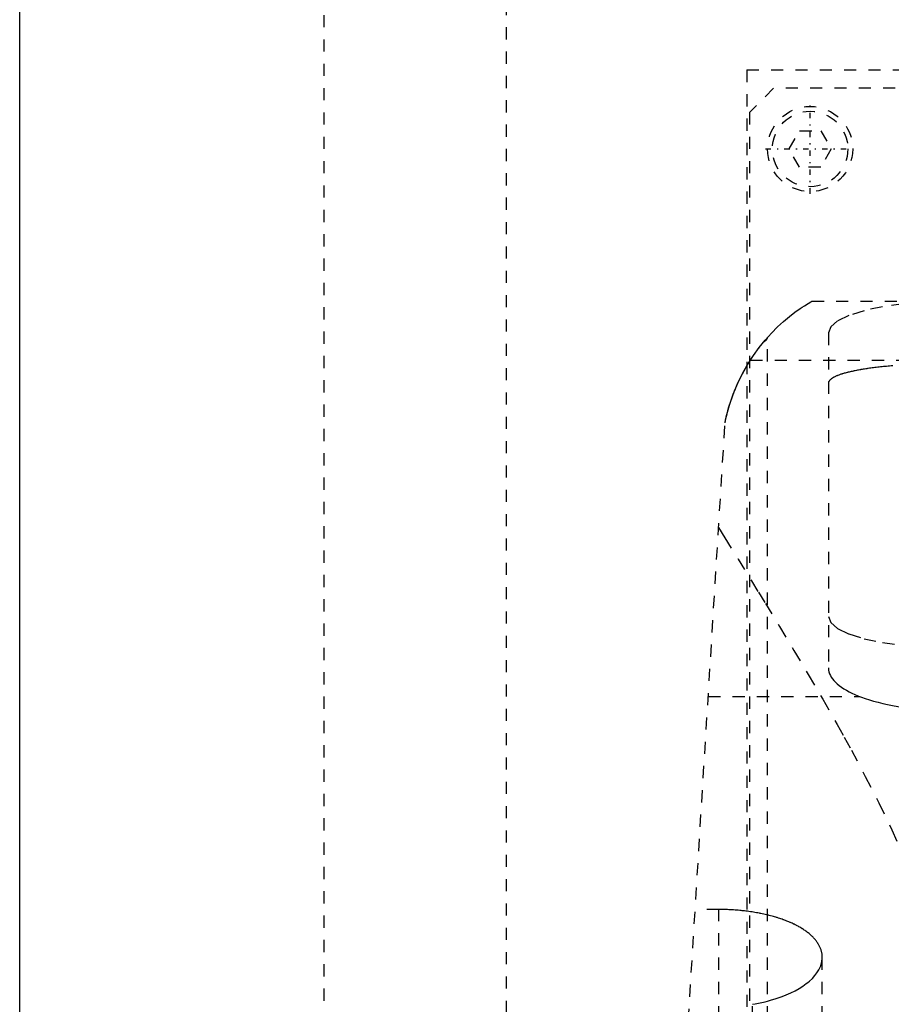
# Model space of a CAD drawing. Extents: x -105 to 105, y -104 to 484.
# Tile 7 of 10: x -105 to -33, y 192 to 273. Entities that reach past the tile are written whole.
import ezdxf

# ---------------------------------------------------------------- set-up
doc = ezdxf.new("R2010")
doc.units = 0
doc.linetypes.add('CENTER', pattern=[1.5, 0.45, -0.5, 0.05, -0.5])
doc.linetypes.add('DASHED', pattern=[2, 1, -1])
for name, color, linetype in [('AM_0', 7, 'CONTINUOUS'), ('AM_3', 7, 'DASHED'), ('AM_7', 7, 'CENTER')]:
    doc.layers.add(name, color=color, linetype=linetype)

msp = doc.modelspace()

# ---------------------------------------------------------------- linework, layer by layer
at = {"layer": 'AM_0', "color": 7, "linetype": 'CONTINUOUS'}
msp.add_line((-105, 21.5), (-105, 311.5), dxfattribs=at)
at = {"layer": 'AM_3', "color": 6, "linetype": 'DASHED'}
for p, q in [((-65, 292.5), (-65, 37.5)), ((-80, 291.5), (-80, 30)), ((-45.211, 269), (-45.211, 176)), ((-45.211, 269), (45.211, 269)), ((-43, 267.5), (-45, 265.5)), ((43, 267.5), (-43, 267.5)), ((-45, 265.5), (-45, 179.5)), ((-41.732, 262.5), (-40.866, 264)), ((-40.866, 264), (-39.134, 264)), ((-39.134, 264), (-38.268, 262.5)), ((-40.866, 261), (-41.732, 262.5)), ((-38.268, 262.5), (-39.134, 261)), ((-39.134, 261), (-40.866, 261)), ((-39.86, 250), (39.86, 250)), ((-43.5, 77.05), (-43.5, 247.019)), ((-38.5, 247.382), (-38.5, 219.865)), ((-44.917, 245.15), (44.917, 245.15)), ((-57, 77.05), (-47, 240)), ((-48.381, 217.5), (-35.934, 217.5)), ((-47.5, 200.006), (-49.454, 200.006)), ((-47.5, 77.05), (-47.5, 200.006)), ((-39, 77.05), (-39, 196.078)), ((-44.743, 77.05), (-44.743, 192.213))]:
    msp.add_line(p, q, dxfattribs=at)
for points in [[(-28.5, 249.97), (-30.451, 249.92), (-32.327, 249.773), (-34.056, 249.534), (-35.571, 249.212), (-36.815, 248.82), (-37.739, 248.372), (-38.308, 247.887), (-38.5, 247.382)], [(-38.5, 224.088), (-38.308, 223.583), (-37.739, 223.098), (-36.815, 222.65), (-35.571, 222.258), (-34.056, 221.936), (-32.327, 221.697), (-30.451, 221.55), (-28.5, 221.5)]]:
    msp.add_lwpolyline(points, dxfattribs=at)
for points in [[(-47, 240, 0), (-46.892, 240.493, 0), (-46.634, 241.447, 0), (-46.323, 242.357, 0), (-46.149, 242.794, 0), (-45.965, 243.22, 0), (-45.566, 244.036, 0), (-45.133, 244.804, 0), (-44.671, 245.521, 0), (-44.188, 246.188, 0), (-43.689, 246.802, 0), (-43.436, 247.09, 0), (-43.183, 247.365, 0), (-42.676, 247.874, 0), (-42.178, 248.331, 0), (-41.698, 248.734, 0), (-41.246, 249.084, 0), (-40.832, 249.381, 0), (-40.644, 249.509, 0), (-40.47, 249.624, 0), (-40.169, 249.814, 0), (-39.943, 249.951, 0), (-39.86, 250, 0)], [(-43.812, 246.656, 0), (-43.795, 246.667, 0), (-43.763, 246.687, 0), (-43.732, 246.708, 0), (-43.717, 246.718, 0), (-43.703, 246.728, 0), (-43.676, 246.749, 0), (-43.651, 246.77, 0), (-43.628, 246.79, 0), (-43.607, 246.81, 0), (-43.588, 246.831, 0), (-43.579, 246.841, 0), (-43.571, 246.851, 0), (-43.555, 246.871, 0), (-43.542, 246.891, 0), (-43.53, 246.911, 0), (-43.521, 246.931, 0), (-43.513, 246.951, 0), (-43.51, 246.961, 0), (-43.507, 246.97, 0), (-43.503, 246.99, 0), (-43.501, 247.009, 0), (-43.5, 247.019, 0)], [(-47, 240, 0), (-46.949, 240.246, 0), (-46.833, 240.736, 0), (-46.701, 241.222, 0), (-46.629, 241.463, 0), (-46.553, 241.701, 0), (-46.391, 242.171, 0), (-46.216, 242.629, 0), (-46.03, 243.074, 0), (-45.834, 243.502, 0), (-45.631, 243.912, 0), (-45.527, 244.11, 0), (-45.422, 244.303, 0), (-45.211, 244.673, 0), (-45, 245.019, 0), (-44.879, 245.21, 0), (-44.844, 245.263, 0), (-44.81, 245.315, 0), (-44.793, 245.341, 0), (-44.775, 245.367, 0), (-44.741, 245.418, 0), (-44.707, 245.468, 0), (-44.674, 245.518, 0), (-44.64, 245.566, 0), (-44.607, 245.614, 0), (-44.59, 245.638, 0), (-44.574, 245.662, 0), (-44.541, 245.708, 0), (-44.509, 245.754, 0), (-44.476, 245.799, 0), (-44.444, 245.843, 0), (-44.413, 245.887, 0), (-44.397, 245.909, 0), (-44.381, 245.93, 0), (-44.35, 245.972, 0), (-44.32, 246.013, 0), (-44.304, 246.034, 0), (-44.289, 246.054, 0), (-44.259, 246.094, 0), (-44.229, 246.134, 0), (-44.214, 246.154, 0), (-44.199, 246.173, 0), (-44.169, 246.212, 0), (-44.14, 246.25, 0), (-44.111, 246.287, 0), (-44.082, 246.323, 0), (-44.054, 246.359, 0), (-44.04, 246.377, 0), (-44.026, 246.394, 0), (-43.999, 246.428, 0), (-43.972, 246.461, 0), (-43.946, 246.494, 0), (-43.92, 246.525, 0), (-43.895, 246.556, 0), (-43.883, 246.571, 0), (-43.871, 246.586, 0), (-43.847, 246.615, 0), (-43.824, 246.643, 0), (-43.813, 246.656, 0)], [(-33.204, 244.684, 0), (-33.334, 244.673, 0), (-33.463, 244.661, 0), (-33.591, 244.65, 0), (-33.717, 244.638, 0), (-33.842, 244.626, 0), (-33.904, 244.62, 0), (-33.965, 244.614, 0), (-34.087, 244.601, 0), (-34.208, 244.588, 0), (-34.327, 244.575, 0), (-34.444, 244.562, 0), (-34.56, 244.548, 0), (-34.618, 244.541, 0), (-34.675, 244.534, 0), (-34.788, 244.52, 0), (-34.899, 244.506, 0), (-35.008, 244.491, 0), (-35.116, 244.476, 0), (-35.222, 244.461, 0), (-35.274, 244.454, 0), (-35.326, 244.446, 0), (-35.428, 244.431, 0), (-35.528, 244.415, 0), (-35.578, 244.408, 0), (-35.627, 244.4, 0), (-35.724, 244.384, 0), (-35.821, 244.367, 0), (-35.869, 244.359, 0), (-35.917, 244.351, 0), (-36.011, 244.334, 0), (-36.105, 244.317, 0), (-36.197, 244.299, 0), (-36.288, 244.282, 0), (-36.377, 244.263, 0), (-36.422, 244.254, 0), (-36.465, 244.245, 0), (-36.552, 244.226, 0), (-36.637, 244.207, 0), (-36.721, 244.188, 0), (-36.803, 244.169, 0), (-36.884, 244.149, 0), (-36.924, 244.139, 0), (-36.963, 244.129, 0), (-37.04, 244.109, 0), (-37.116, 244.088, 0), (-37.19, 244.068, 0), (-37.262, 244.047, 0), (-37.332, 244.026, 0), (-37.366, 244.015, 0), (-37.4, 244.004, 0), (-37.466, 243.983, 0), (-37.531, 243.961, 0), (-37.594, 243.939, 0), (-37.654, 243.917, 0), (-37.713, 243.894, 0), (-37.741, 243.883, 0), (-37.769, 243.872, 0), (-37.824, 243.849, 0), (-37.876, 243.826, 0), (-37.927, 243.803, 0), (-37.975, 243.78, 0), (-38.021, 243.756, 0), (-38.043, 243.745, 0), (-38.065, 243.733, 0), (-38.107, 243.709, 0), (-38.147, 243.686, 0), (-38.166, 243.674, 0), (-38.185, 243.662, 0), (-38.22, 243.638, 0), (-38.254, 243.614, 0), (-38.27, 243.602, 0), (-38.285, 243.59, 0), (-38.314, 243.566, 0), (-38.341, 243.542, 0), (-38.366, 243.517, 0), (-38.388, 243.493, 0), (-38.409, 243.469, 0), (-38.418, 243.457, 0), (-38.427, 243.444, 0), (-38.444, 243.42, 0), (-38.458, 243.396, 0), (-38.47, 243.371, 0), (-38.48, 243.347, 0), (-38.488, 243.323, 0), (-38.491, 243.311, 0), (-38.494, 243.299, 0), (-38.498, 243.274, 0), (-38.5, 243.25, 0), (-38.5, 243.238, 0)], [(-47.528, 231.394, 0), (-47.006, 230.543, 0), (-45.931, 228.798, 0), (-44.821, 226.999, 0), (-44.254, 226.079, 0), (-43.681, 225.147, 0), (-42.519, 223.247, 0), (-41.34, 221.3, 0), (-40.152, 219.308, 0), (-38.962, 217.275, 0), (-37.778, 215.203, 0), (-37.191, 214.152, 0), (-36.609, 213.092, 0), (-35.462, 210.944, 0), (-34.348, 208.759, 0), (-33.277, 206.538, 0), (-32.26, 204.28, 0), (-31.309, 201.984, 0), (-30.863, 200.822, 0), (-30.438, 199.649, 0), (-29.661, 197.273, 0), (-28.993, 194.853, 0), (-28.705, 193.625, 0)], [(-38.5, 219.865, 0), (-38.498, 219.797, 0), (-38.483, 219.66, 0), (-38.451, 219.521, 0), (-38.429, 219.452, 0), (-38.403, 219.382, 0), (-38.339, 219.241, 0), (-38.258, 219.101, 0), (-38.16, 218.961, 0), (-38.045, 218.821, 0), (-37.914, 218.683, 0), (-37.842, 218.614, 0), (-37.766, 218.546, 0), (-37.603, 218.411, 0), (-37.424, 218.279, 0), (-37.23, 218.149, 0), (-37.022, 218.022, 0), (-36.801, 217.899, 0), (-36.685, 217.839, 0), (-36.567, 217.78, 0), (-36.321, 217.665, 0), (-36.065, 217.554, 0), (-35.934, 217.5, 0)], [(-35.934, 217.5, 0), (-35.78, 217.443, 0), (-35.465, 217.333, 0), (-35.133, 217.228, 0), (-34.961, 217.176, 0), (-34.783, 217.126, 0), (-34.416, 217.029, 0), (-34.033, 216.936, 0), (-33.635, 216.85, 0), (-33.223, 216.769, 0), (-32.799, 216.695, 0), (-32.584, 216.661, 0), (-32.366, 216.628, 0), (-31.923, 216.568, 0), (-31.473, 216.516, 0), (-31.018, 216.47, 0), (-30.559, 216.433, 0), (-30.098, 216.403, 0), (-29.867, 216.391, 0), (-29.637, 216.381, 0), (-29.179, 216.367, 0), (-28.725, 216.36, 0), (-28.5, 216.359, 0)], [(-39, 196.078, 0), (-39, 196.105, 0), (-39.002, 196.158, 0), (-39.005, 196.212, 0), (-39.007, 196.239, 0), (-39.009, 196.266, 0), (-39.015, 196.32, 0), (-39.023, 196.374, 0), (-39.033, 196.429, 0), (-39.044, 196.483, 0), (-39.056, 196.538, 0), (-39.063, 196.565, 0), (-39.071, 196.592, 0), (-39.086, 196.647, 0), (-39.104, 196.702, 0), (-39.123, 196.756, 0), (-39.144, 196.811, 0), (-39.167, 196.866, 0), (-39.179, 196.893, 0), (-39.191, 196.921, 0), (-39.218, 196.975, 0), (-39.245, 197.03, 0), (-39.26, 197.057, 0), (-39.275, 197.084, 0), (-39.306, 197.139, 0), (-39.339, 197.193, 0), (-39.356, 197.22, 0), (-39.374, 197.247, 0), (-39.41, 197.301, 0), (-39.448, 197.354, 0), (-39.488, 197.408, 0), (-39.529, 197.461, 0), (-39.572, 197.514, 0), (-39.595, 197.54, 0), (-39.617, 197.567, 0), (-39.664, 197.619, 0), (-39.712, 197.671, 0), (-39.761, 197.723, 0), (-39.813, 197.774, 0), (-39.866, 197.825, 0), (-39.893, 197.851, 0), (-39.92, 197.876, 0), (-39.977, 197.926, 0), (-40.034, 197.976, 0), (-40.094, 198.026, 0), (-40.155, 198.075, 0), (-40.217, 198.124, 0), (-40.249, 198.148, 0), (-40.281, 198.172, 0), (-40.346, 198.22, 0), (-40.413, 198.267, 0), (-40.481, 198.314, 0), (-40.551, 198.36, 0), (-40.622, 198.406, 0), (-40.658, 198.428, 0), (-40.694, 198.451, 0), (-40.768, 198.495, 0), (-40.843, 198.539, 0), (-40.919, 198.583, 0), (-40.996, 198.626, 0), (-41.075, 198.668, 0), (-41.114, 198.689, 0), (-41.154, 198.71, 0), (-41.235, 198.751, 0), (-41.317, 198.791, 0), (-41.358, 198.811, 0), (-41.4, 198.831, 0), (-41.484, 198.87, 0), (-41.569, 198.908, 0), (-41.611, 198.927, 0), (-41.654, 198.946, 0), (-41.742, 198.983, 0), (-41.831, 199.02, 0), (-41.922, 199.057, 0), (-42.015, 199.093, 0), (-42.109, 199.129, 0), (-42.157, 199.147, 0), (-42.205, 199.165, 0), (-42.302, 199.2, 0), (-42.402, 199.234, 0), (-42.502, 199.268, 0), (-42.604, 199.301, 0), (-42.708, 199.334, 0), (-42.76, 199.35, 0), (-42.813, 199.366, 0), (-42.919, 199.398, 0), (-43.027, 199.429, 0), (-43.136, 199.459, 0), (-43.247, 199.488, 0), (-43.358, 199.517, 0), (-43.415, 199.532, 0), (-43.471, 199.545, 0), (-43.585, 199.573, 0), (-43.701, 199.6, 0), (-43.817, 199.626, 0), (-43.934, 199.651, 0), (-44.053, 199.675, 0), (-44.112, 199.687, 0), (-44.172, 199.699, 0), (-44.292, 199.721, 0), (-44.413, 199.743, 0), (-44.535, 199.764, 0), (-44.657, 199.784, 0), (-44.781, 199.804, 0), (-44.843, 199.813, 0), (-44.905, 199.822, 0), (-45.029, 199.84, 0), (-45.154, 199.857, 0), (-45.217, 199.865, 0), (-45.28, 199.873, 0), (-45.406, 199.888, 0), (-45.533, 199.902, 0), (-45.596, 199.908, 0), (-45.66, 199.915, 0), (-45.787, 199.927, 0), (-45.914, 199.939, 0), (-46.042, 199.949, 0), (-46.169, 199.959, 0), (-46.297, 199.967, 0), (-46.361, 199.972, 0), (-46.424, 199.975, 0), (-46.552, 199.982, 0), (-46.679, 199.988, 0), (-46.807, 199.993, 0), (-46.934, 199.998, 0), (-47.06, 200.001, 0), (-47.123, 200.002, 0), (-47.186, 200.004, 0), (-47.312, 200.005, 0), (-47.438, 200.006, 0), (-47.5, 200.006, 0)], [(-43.499, 192.478, 0), (-43.263, 192.542, 0), (-42.806, 192.679, 0), (-42.374, 192.828, 0), (-42.168, 192.907, 0), (-41.969, 192.987, 0), (-41.593, 193.153, 0), (-41.244, 193.327, 0), (-40.913, 193.512, 0), (-40.603, 193.708, 0), (-40.316, 193.913, 0), (-40.182, 194.018, 0), (-40.054, 194.126, 0), (-39.819, 194.346, 0), (-39.613, 194.572, 0), (-39.437, 194.802, 0), (-39.29, 195.035, 0), (-39.174, 195.269, 0), (-39.127, 195.386, 0), (-39.087, 195.503, 0), (-39.031, 195.736, 0), (-39.003, 195.965, 0), (-39, 196.078, 0)], [(-44.743, 192.213, 0), (-44.529, 192.25, 0), (-44.109, 192.334, 0), (-43.699, 192.427, 0), (-43.499, 192.478, 0)]]:
    msp.add_polyline3d(points, dxfattribs=at)
for radius in [3.5, 3.1]:
    msp.add_circle((-40, 262.5), radius, dxfattribs=at)
at = {"layer": 'AM_7', "color": 4, "linetype": 'CENTER'}
for p, q in [((-40, 258.825), (-40, 266.175)), ((-43.675, 262.5), (-36.325, 262.5))]:
    msp.add_line(p, q, dxfattribs=at)

doc.saveas('drawing.dxf')
